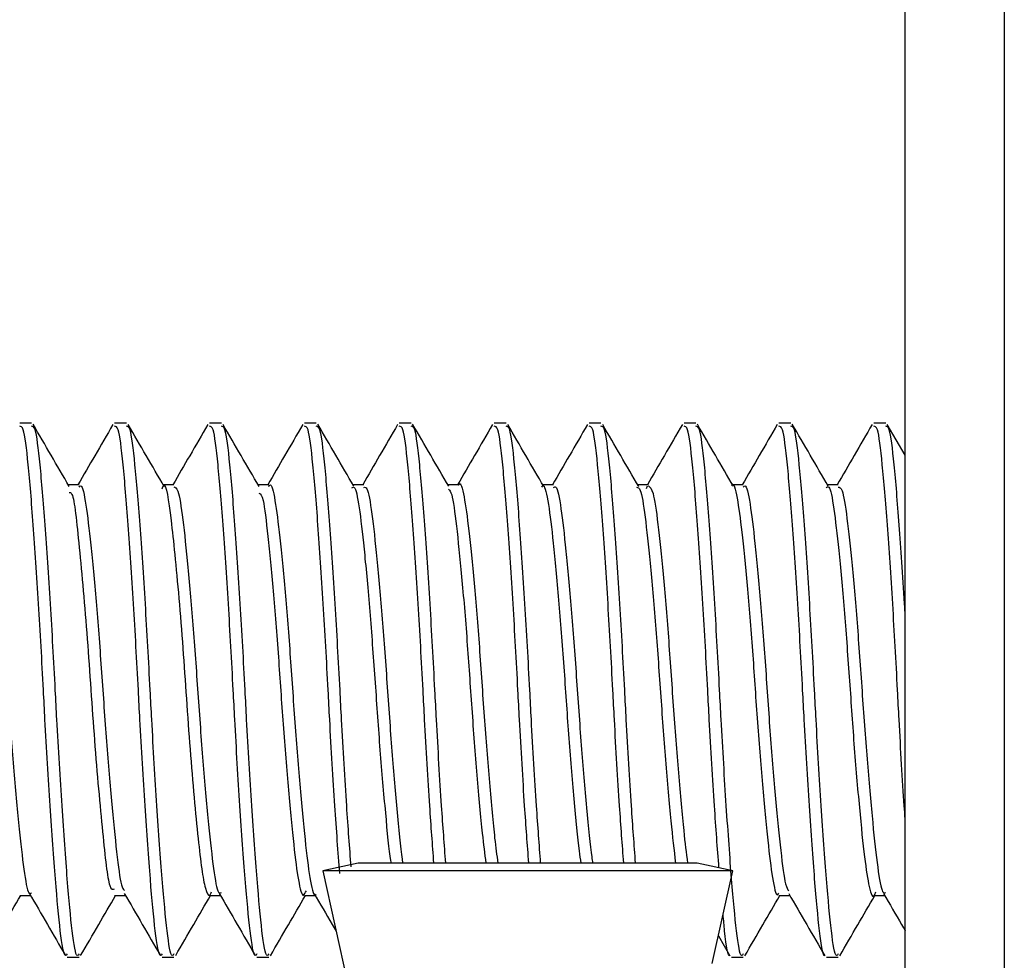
# Model space of a CAD drawing. Header units: inches. Extents: x 0.2 to 10.8, y 0.2 to 8.2.
# Tile 17 of 62: x 3.2108 to 3.2348, y 6.7637 to 6.7866. Entities that reach past the tile are written whole.
import ezdxf

# ---------------------------------------------------------------- set-up
doc = ezdxf.new("R2010")
doc.units = ezdxf.units.IN
doc.header["$MEASUREMENT"] = 0

msp = doc.modelspace()

# ---------------------------------------------------------------- linework, layer by layer
for p, q in [((3.232403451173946, 6.74923993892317), (3.232403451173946, 6.843406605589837)), ((3.234820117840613, 6.843406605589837), (3.234820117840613, 6.74923993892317)), ((3.211092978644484, 6.77679202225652), (3.210803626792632, 6.77679202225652)), ((3.213407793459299, 6.77679202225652), (3.213118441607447, 6.77679202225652)), ((3.215722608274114, 6.77679202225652), (3.215433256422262, 6.77679202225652)), ((3.218037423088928, 6.77679202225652), (3.217748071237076, 6.77679202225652)), ((3.220352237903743, 6.77679202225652), (3.220062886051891, 6.77679202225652)), ((3.222667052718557, 6.77679202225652), (3.222377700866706, 6.77679202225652)), ((3.224981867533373, 6.77679202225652), (3.224692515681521, 6.77679202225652)), ((3.227296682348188, 6.77679202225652), (3.227007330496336, 6.77679202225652)), ((3.229611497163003, 6.77679202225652), (3.22932214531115, 6.77679202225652)), ((3.231926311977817, 6.77679202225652), (3.231636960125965, 6.77679202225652)), ((3.232403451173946, 6.776004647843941), (3.231966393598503, 6.776757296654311)), ((3.21225038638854, 6.775288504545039), (3.211986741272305, 6.775288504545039)), ((3.214565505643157, 6.775288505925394), (3.214301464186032, 6.775288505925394)), ((3.216880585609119, 6.775288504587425), (3.216616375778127, 6.775288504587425)), ((3.219194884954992, 6.775288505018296), (3.21893103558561, 6.775288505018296)), ((3.221509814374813, 6.775288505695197), (3.221245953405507, 6.775288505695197)), ((3.223825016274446, 6.775288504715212), (3.223560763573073, 6.775288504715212)), ((3.22613949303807, 6.775288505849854), (3.225875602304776, 6.775288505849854)), ((3.226090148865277, 6.775192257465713), (3.226114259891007, 6.775259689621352)), ((3.228454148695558, 6.775288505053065), (3.228190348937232, 6.775288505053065)), ((3.230769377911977, 6.775288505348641), (3.230505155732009, 6.775288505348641)), ((3.219059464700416, 6.766064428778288), (3.218195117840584, 6.765874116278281)), ((3.22733077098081, 6.7660644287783), (3.219059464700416, 6.7660644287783)), ((3.228195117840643, 6.765874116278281), (3.22733077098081, 6.766064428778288)), ((3.218195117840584, 6.765874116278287), (3.219227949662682, 6.761183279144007)), ((3.228195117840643, 6.765874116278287), (3.218195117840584, 6.765874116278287)), ((3.227697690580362, 6.763614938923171), (3.228195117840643, 6.765874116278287)), ((3.210803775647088, 6.765274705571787), (3.211067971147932, 6.765274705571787)), ((3.213118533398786, 6.765274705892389), (3.21338277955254, 6.765274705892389)), ((3.215433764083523, 6.765274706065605), (3.215697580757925, 6.765274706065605)), ((3.217748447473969, 6.765274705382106), (3.218012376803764, 6.765274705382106)), ((3.229322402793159, 6.765274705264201), (3.229586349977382, 6.765274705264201)), ((3.231637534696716, 6.765274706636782), (3.231901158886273, 6.765274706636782)), ((3.227845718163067, 6.764287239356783), (3.22812564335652, 6.763805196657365)), ((3.211961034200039, 6.763771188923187), (3.212250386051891, 6.763771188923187)), ((3.214275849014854, 6.763771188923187), (3.214565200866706, 6.763771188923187)), ((3.216590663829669, 6.763771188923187), (3.216880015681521, 6.763771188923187)), ((3.228164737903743, 6.763771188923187), (3.228454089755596, 6.763771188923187)), ((3.230479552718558, 6.763771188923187), (3.23076890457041, 6.763771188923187))]:
    msp.add_line(p, q)
for points, knots in [([(3.211961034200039, 6.763851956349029), (3.211947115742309, 6.763829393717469), (3.211889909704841, 6.763736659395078), (3.211792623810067, 6.76433021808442), (3.211678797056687, 6.765578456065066), (3.211545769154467, 6.767407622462), (3.211445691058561, 6.769073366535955), (3.211358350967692, 6.770751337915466), (3.211265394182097, 6.77243925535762), (3.211133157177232, 6.77438645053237), (3.211010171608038, 6.775862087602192), (3.21090702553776, 6.77670804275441), (3.210833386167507, 6.776710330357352), (3.210803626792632, 6.776711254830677)], [0, 0, 0, 0, 0.03458646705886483, 0.1421533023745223, 0.2496808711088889, 0.3571864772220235, 0.4647501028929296, 0.499980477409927, 0.6044985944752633, 0.7119959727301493, 0.8195647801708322, 0.9270819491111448, 1, 1, 1, 1]), ([(3.212250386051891, 6.763851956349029), (3.21223646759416, 6.763829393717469), (3.212179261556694, 6.763736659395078), (3.212081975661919, 6.76433021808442), (3.211968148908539, 6.765578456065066), (3.211835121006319, 6.767407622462), (3.211735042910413, 6.769073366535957), (3.211647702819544, 6.770751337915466), (3.211554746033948, 6.77243925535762), (3.211422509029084, 6.77438645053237), (3.21129952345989, 6.775862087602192), (3.211196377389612, 6.77670804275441), (3.211122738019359, 6.776710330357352), (3.211092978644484, 6.776711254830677)], [0, 0, 0, 0, 0.03458646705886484, 0.1421533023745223, 0.2496808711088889, 0.3571864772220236, 0.4647501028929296, 0.4999804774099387, 0.6044985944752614, 0.7119959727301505, 0.8195647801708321, 0.9270819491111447, 1, 1, 1, 1]), ([(3.212010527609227, 6.775247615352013), (3.211863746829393, 6.775499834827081), (3.211569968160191, 6.776004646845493), (3.211276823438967, 6.776509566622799), (3.21113014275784, 6.776762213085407)], [0, 0, 0, 0, 0.4996304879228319, 1, 1, 1, 1]), ([(3.213076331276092, 6.776752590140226), (3.212929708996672, 6.776499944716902), (3.212646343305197, 6.776011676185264), (3.212362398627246, 6.775523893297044), (3.212225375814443, 6.775288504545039)], [0, 0, 0, 0, 0.5174313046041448, 1, 1, 1, 1]), ([(3.214275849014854, 6.763851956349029), (3.214261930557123, 6.763829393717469), (3.214204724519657, 6.763736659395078), (3.214107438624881, 6.76433021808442), (3.213993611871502, 6.765578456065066), (3.213860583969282, 6.767407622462), (3.213760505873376, 6.769073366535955), (3.213673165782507, 6.770751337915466), (3.213580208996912, 6.77243925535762), (3.213447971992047, 6.77438645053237), (3.213324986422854, 6.775862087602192), (3.213221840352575, 6.77670804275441), (3.213148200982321, 6.776710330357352), (3.213118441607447, 6.776711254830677)], [0, 0, 0, 0, 0.03458646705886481, 0.1421533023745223, 0.2496808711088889, 0.3571864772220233, 0.4647501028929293, 0.4999804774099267, 0.6044985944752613, 0.7119959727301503, 0.8195647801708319, 0.9270819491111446, 0.9999999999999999, 0.9999999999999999, 0.9999999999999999, 0.9999999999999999]), ([(3.214565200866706, 6.763851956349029), (3.214551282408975, 6.763829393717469), (3.214494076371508, 6.763736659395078), (3.214396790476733, 6.76433021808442), (3.214282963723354, 6.765578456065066), (3.214149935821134, 6.767407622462), (3.214049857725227, 6.769073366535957), (3.213962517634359, 6.770751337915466), (3.213869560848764, 6.77243925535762), (3.213737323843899, 6.77438645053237), (3.213614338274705, 6.775862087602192), (3.213511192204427, 6.77670804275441), (3.213437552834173, 6.776710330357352), (3.213407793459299, 6.776711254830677)], [0, 0, 0, 0, 0.03458646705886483, 0.1421533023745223, 0.2496808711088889, 0.3571864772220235, 0.4647501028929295, 0.4999804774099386, 0.6044985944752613, 0.7119959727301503, 0.8195647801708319, 0.9270819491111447, 1, 1, 1, 1]), ([(3.214330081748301, 6.775239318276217), (3.214183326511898, 6.775491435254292), (3.213889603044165, 6.775996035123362), (3.213596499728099, 6.776501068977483), (3.213449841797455, 6.776753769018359)], [0, 0, 0, 0, 0.4996374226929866, 1, 1, 1, 1]), ([(3.215391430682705, 6.776753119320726), (3.215244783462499, 6.776500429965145), (3.214961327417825, 6.776012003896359), (3.214677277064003, 6.775524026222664), (3.214540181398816, 6.775288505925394)], [0, 0, 0, 0, 0.5173543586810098, 1, 1, 1, 1]), ([(3.216590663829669, 6.763851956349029), (3.216576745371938, 6.763829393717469), (3.216519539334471, 6.763736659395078), (3.216422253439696, 6.76433021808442), (3.216308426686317, 6.765578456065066), (3.216175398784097, 6.767407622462), (3.216075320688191, 6.769073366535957), (3.215987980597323, 6.770751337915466), (3.215895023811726, 6.77243925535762), (3.215762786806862, 6.77438645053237), (3.215639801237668, 6.775862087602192), (3.215536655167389, 6.77670804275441), (3.215463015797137, 6.776710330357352), (3.215433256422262, 6.776711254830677)], [0, 0, 0, 0, 0.03458646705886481, 0.1421533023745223, 0.2496808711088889, 0.3571864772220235, 0.4647501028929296, 0.499980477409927, 0.6044985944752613, 0.7119959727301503, 0.8195647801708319, 0.9270819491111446, 0.9999999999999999, 0.9999999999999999, 0.9999999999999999, 0.9999999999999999]), ([(3.216880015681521, 6.763851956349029), (3.21686609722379, 6.763829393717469), (3.216808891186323, 6.763736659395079), (3.216711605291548, 6.76433021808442), (3.216597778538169, 6.765578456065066), (3.216464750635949, 6.767407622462), (3.216364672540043, 6.769073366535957), (3.216277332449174, 6.770751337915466), (3.216184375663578, 6.77243925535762), (3.216052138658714, 6.77438645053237), (3.21592915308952, 6.775862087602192), (3.215826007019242, 6.77670804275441), (3.215752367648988, 6.776710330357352), (3.215722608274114, 6.776711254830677)], [0, 0, 0, 0, 0.03458646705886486, 0.1421533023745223, 0.249680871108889, 0.3571864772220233, 0.4647501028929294, 0.4999804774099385, 0.6044985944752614, 0.7119959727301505, 0.8195647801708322, 0.9270819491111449, 1, 1, 1, 1]), ([(3.216642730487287, 6.775243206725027), (3.216496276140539, 6.775494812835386), (3.216203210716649, 6.775998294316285), (3.215910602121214, 6.776502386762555), (3.215764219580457, 6.776754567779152)], [0, 0, 0, 0, 0.499732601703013, 1, 1, 1, 1]), ([(3.217706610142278, 6.77675379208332), (3.217559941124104, 6.776501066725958), (3.217276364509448, 6.776012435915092), (3.216992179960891, 6.775524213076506), (3.216854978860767, 6.775288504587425)], [0, 0, 0, 0, 0.5172112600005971, 1, 1, 1, 1]), ([(3.218610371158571, 6.765808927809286), (3.21857061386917, 6.766335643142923), (3.218487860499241, 6.767431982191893), (3.218390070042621, 6.769075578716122), (3.218302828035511, 6.770750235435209), (3.218209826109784, 6.772439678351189), (3.218077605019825, 6.774386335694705), (3.217954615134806, 6.775862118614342), (3.217851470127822, 6.776708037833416), (3.217777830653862, 6.776710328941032), (3.217748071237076, 6.776711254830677)], [0, 0, 0, 0, 0.1339950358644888, 0.2789058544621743, 0.3263685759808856, 0.4671764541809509, 0.611998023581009, 0.7569158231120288, 0.9017640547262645, 1, 1, 1, 1]), ([(3.218888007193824, 6.765970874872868), (3.21885214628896, 6.766446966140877), (3.218773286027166, 6.767493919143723), (3.218679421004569, 6.769075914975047), (3.218592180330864, 6.770750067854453), (3.218499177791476, 6.772439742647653), (3.218366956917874, 6.774386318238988), (3.218243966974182, 6.775862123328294), (3.218140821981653, 6.776708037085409), (3.218067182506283, 6.776710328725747), (3.218037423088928, 6.776711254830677)], [0, 0, 0, 0, 0.1224630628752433, 0.2693035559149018, 0.3173983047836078, 0.4600812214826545, 0.6068312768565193, 0.7536788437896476, 0.900455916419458, 1, 1, 1, 1]), ([(3.218952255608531, 6.77525202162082), (3.218805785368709, 6.775503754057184), (3.218512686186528, 6.776007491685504), (3.218220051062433, 6.776511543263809), (3.218073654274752, 6.776763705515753)], [0, 0, 0, 0, 0.4997292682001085, 1, 1, 1, 1]), ([(3.220021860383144, 6.776754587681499), (3.219875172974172, 6.776501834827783), (3.219591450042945, 6.776012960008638), (3.219307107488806, 6.775524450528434), (3.219169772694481, 6.775288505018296)], [0, 0, 0, 0, 0.5170093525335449, 1, 1, 1, 1]), ([(3.220906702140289, 6.766064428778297), (3.220873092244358, 6.766511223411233), (3.220796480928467, 6.767529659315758), (3.220704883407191, 6.769076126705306), (3.220617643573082, 6.770749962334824), (3.220524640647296, 6.772439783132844), (3.220392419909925, 6.774386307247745), (3.22026942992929, 6.775862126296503), (3.220166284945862, 6.776708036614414), (3.220092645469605, 6.776710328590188), (3.220062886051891, 6.776711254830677)], [0, 0, 0, 0, 0.1156602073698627, 0.2636390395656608, 0.3121066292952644, 0.4558956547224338, 0.6037833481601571, 0.7517693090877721, 0.8996842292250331, 1, 1, 1, 1]), ([(3.22119605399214, 6.766064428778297), (3.221162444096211, 6.766511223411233), (3.221085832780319, 6.767529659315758), (3.220994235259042, 6.769076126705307), (3.220906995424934, 6.770749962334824), (3.220813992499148, 6.772439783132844), (3.220681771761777, 6.774386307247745), (3.220558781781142, 6.775862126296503), (3.220455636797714, 6.776708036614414), (3.220381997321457, 6.776710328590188), (3.220352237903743, 6.776711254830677)], [0, 0, 0, 0, 0.1156602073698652, 0.2636390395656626, 0.3121066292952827, 0.4558956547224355, 0.6037833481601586, 0.7517693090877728, 0.8996842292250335, 1, 1, 1, 1]), ([(3.221268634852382, 6.775249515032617), (3.221121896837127, 6.775501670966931), (3.220828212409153, 6.776006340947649), (3.220535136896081, 6.776511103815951), (3.220388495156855, 6.776763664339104)], [0, 0, 0, 0, 0.4996452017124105, 1, 1, 1, 1]), ([(3.222337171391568, 6.776755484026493), (3.222190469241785, 6.776502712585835), (3.221906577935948, 6.776013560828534), (3.22162205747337, 6.775524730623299), (3.22148456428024, 6.775288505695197)], [0, 0, 0, 0, 0.5167546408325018, 1, 1, 1, 1]), ([(3.223221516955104, 6.766064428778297), (3.223187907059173, 6.766511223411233), (3.223111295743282, 6.767529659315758), (3.223019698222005, 6.769076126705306), (3.222932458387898, 6.770749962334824), (3.222839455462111, 6.772439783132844), (3.22270723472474, 6.774386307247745), (3.222584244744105, 6.775862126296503), (3.222481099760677, 6.776708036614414), (3.22240746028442, 6.776710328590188), (3.222377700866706, 6.776711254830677)], [0, 0, 0, 0, 0.1156602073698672, 0.2636390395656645, 0.3121066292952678, 0.4558956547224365, 0.6037833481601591, 0.7517693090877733, 0.8996842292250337, 1, 1, 1, 1]), ([(3.223510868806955, 6.766064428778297), (3.223477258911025, 6.766511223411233), (3.223400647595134, 6.767529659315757), (3.223309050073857, 6.769076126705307), (3.223221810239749, 6.770749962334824), (3.223128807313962, 6.772439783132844), (3.222996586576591, 6.774386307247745), (3.222873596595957, 6.775862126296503), (3.222770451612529, 6.776708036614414), (3.222696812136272, 6.776710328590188), (3.222667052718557, 6.776711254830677)], [0, 0, 0, 0, 0.1156602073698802, 0.2636390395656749, 0.312106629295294, 0.4558956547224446, 0.603783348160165, 0.751769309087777, 0.8996842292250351, 1, 1, 1, 1]), ([(3.223588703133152, 6.775240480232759), (3.223441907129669, 6.775492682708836), (3.223148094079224, 6.775997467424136), (3.222854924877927, 6.776502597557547), (3.222708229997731, 6.776755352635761)], [0, 0, 0, 0, 0.4996238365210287, 1, 1, 1, 1]), ([(3.22465253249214, 6.776756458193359), (3.224505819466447, 6.776503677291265), (3.224221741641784, 6.776014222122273), (3.223937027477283, 6.775525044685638), (3.223799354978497, 6.775288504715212)], [0, 0, 0, 0, 0.5164536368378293, 1, 1, 1, 1]), ([(3.225536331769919, 6.766064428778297), (3.225502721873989, 6.766511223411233), (3.225426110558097, 6.767529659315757), (3.225334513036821, 6.769076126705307), (3.225247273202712, 6.770749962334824), (3.225154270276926, 6.772439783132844), (3.225022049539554, 6.774386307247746), (3.22489905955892, 6.775862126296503), (3.224795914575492, 6.776708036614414), (3.224722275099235, 6.776710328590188), (3.224692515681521, 6.776711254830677)], [0, 0, 0, 0, 0.1156602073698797, 0.2636390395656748, 0.3121066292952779, 0.4558956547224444, 0.603783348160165, 0.751769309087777, 0.8996842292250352, 1, 1, 1, 1]), ([(3.225825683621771, 6.766064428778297), (3.22579207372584, 6.766511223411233), (3.225715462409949, 6.767529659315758), (3.225623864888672, 6.769076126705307), (3.225536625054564, 6.770749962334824), (3.225443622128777, 6.772439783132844), (3.225311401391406, 6.774386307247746), (3.225188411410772, 6.775862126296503), (3.225085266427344, 6.776708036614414), (3.225011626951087, 6.776710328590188), (3.224981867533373, 6.776711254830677)], [0, 0, 0, 0, 0.1156602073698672, 0.2636390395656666, 0.3121066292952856, 0.4558956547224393, 0.6037833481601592, 0.7517693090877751, 0.8996842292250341, 1, 1, 1, 1]), ([(3.225902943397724, 6.775241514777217), (3.225756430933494, 6.77549320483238), (3.225463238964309, 6.775996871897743), (3.225170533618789, 6.7765011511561), (3.225024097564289, 6.776753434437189)], [0, 0, 0, 0, 0.4997151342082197, 1, 1, 1, 1]), ([(3.226967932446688, 6.776757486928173), (3.226821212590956, 6.776504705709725), (3.226536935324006, 6.776014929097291), (3.226252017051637, 6.775525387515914), (3.226114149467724, 6.775288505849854)], [0, 0, 0, 0, 0.5161153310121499, 1, 1, 1, 1]), ([(3.227859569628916, 6.765947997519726), (3.227823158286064, 6.766431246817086), (3.227743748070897, 6.767485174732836), (3.227649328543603, 6.769075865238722), (3.227562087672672, 6.770750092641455), (3.227469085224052, 6.772439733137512), (3.227336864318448, 6.774386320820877), (3.227213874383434, 6.77586212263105), (3.227110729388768, 6.776708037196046), (3.227037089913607, 6.77671032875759), (3.227007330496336, 6.776711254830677)], [0, 0, 0, 0, 0.1241107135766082, 0.2706755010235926, 0.3186799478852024, 0.4610949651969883, 0.6075694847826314, 0.754141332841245, 0.9006428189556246, 1, 1, 1, 1]), ([(3.228454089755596, 6.763851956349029), (3.228440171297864, 6.76382939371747), (3.228382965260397, 6.763736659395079), (3.228285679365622, 6.76433021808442), (3.228171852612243, 6.765578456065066), (3.228038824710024, 6.767407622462), (3.227938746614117, 6.769073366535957), (3.227851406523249, 6.770751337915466), (3.227758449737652, 6.77243925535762), (3.227626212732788, 6.77438645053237), (3.227503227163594, 6.775862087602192), (3.227400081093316, 6.77670804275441), (3.227326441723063, 6.776710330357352), (3.227296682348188, 6.776711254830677)], [0, 0, 0, 0, 0.03458646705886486, 0.142153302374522, 0.2496808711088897, 0.3571864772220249, 0.4647501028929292, 0.4999804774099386, 0.6044985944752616, 0.7119959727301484, 0.8195647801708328, 0.9270819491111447, 0.9999999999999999, 0.9999999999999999, 0.9999999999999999, 0.9999999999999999]), ([(3.228212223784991, 6.775250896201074), (3.228065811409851, 6.775502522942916), (3.227772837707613, 6.776006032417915), (3.227480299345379, 6.776509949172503), (3.22733395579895, 6.776762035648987)], [0, 0, 0, 0, 0.4997457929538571, 1, 1, 1, 1]), ([(3.229283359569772, 6.776758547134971), (3.229136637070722, 6.77650577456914), (3.228852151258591, 6.776015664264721), (3.22856702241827, 6.775525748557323), (3.228428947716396, 6.775288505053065)], [0, 0, 0, 0, 0.5157462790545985, 1, 1, 1, 1]), ([(3.230441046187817, 6.763812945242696), (3.230439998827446, 6.763811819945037), (3.230395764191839, 6.763764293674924), (3.230311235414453, 6.764352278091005), (3.230197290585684, 6.765572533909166), (3.230064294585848, 6.767409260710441), (3.229964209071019, 6.769073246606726), (3.229876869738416, 6.770751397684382), (3.229783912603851, 6.772439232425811), (3.229651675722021, 6.774386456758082), (3.229528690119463, 6.775862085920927), (3.229425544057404, 6.776708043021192), (3.22935190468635, 6.776710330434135), (3.22932214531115, 6.776711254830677)], [0, 0, 0, 0, 0.002694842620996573, 0.113815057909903, 0.2248947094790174, 0.3359516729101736, 0.4470685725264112, 0.4834627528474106, 0.5914335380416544, 0.7024820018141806, 0.8136042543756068, 0.9246731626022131, 1, 1, 1, 1]), ([(3.23076890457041, 6.763851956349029), (3.230754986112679, 6.76382939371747), (3.230697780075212, 6.763736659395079), (3.230600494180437, 6.76433021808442), (3.230486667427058, 6.765578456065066), (3.230353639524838, 6.767407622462), (3.230253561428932, 6.769073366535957), (3.230166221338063, 6.770751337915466), (3.230073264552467, 6.772439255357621), (3.229941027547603, 6.77438645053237), (3.229818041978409, 6.775862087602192), (3.229714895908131, 6.77670804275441), (3.229641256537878, 6.776710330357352), (3.229611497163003, 6.776711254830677)], [0, 0, 0, 0, 0.03458646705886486, 0.1421533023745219, 0.2496808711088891, 0.357186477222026, 0.4647501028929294, 0.4999804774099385, 0.6044985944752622, 0.7119959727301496, 0.8195647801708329, 0.9270819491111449, 1, 1, 1, 1]), ([(3.230526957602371, 6.775251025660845), (3.230380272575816, 6.775503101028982), (3.230086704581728, 6.776007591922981), (3.229793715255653, 6.776512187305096), (3.229647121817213, 6.776764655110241)], [0, 0, 0, 0, 0.4996628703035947, 1, 1, 1, 1]), ([(3.23159879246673, 6.776759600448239), (3.231452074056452, 6.776506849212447), (3.231167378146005, 6.776016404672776), (3.230882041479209, 6.775526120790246), (3.230743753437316, 6.775288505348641)], [0, 0, 0, 0, 0.5153513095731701, 1, 1, 1, 1]), ([(3.232403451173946, 6.767133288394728), (3.232395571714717, 6.76724064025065), (3.23234465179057, 6.767934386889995), (3.23227894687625, 6.769080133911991), (3.232191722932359, 6.770747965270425), (3.232098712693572, 6.772440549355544), (3.231966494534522, 6.774386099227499), (3.231843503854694, 6.7758621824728), (3.231740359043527, 6.776708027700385), (3.231666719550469, 6.776710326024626), (3.231636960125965, 6.776711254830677)], [0, 0, 0, 0, 0.02972319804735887, 0.1920820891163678, 0.2452595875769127, 0.4030215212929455, 0.5652804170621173, 0.7276471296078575, 0.8899358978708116, 1, 1, 1, 1]), ([(3.232403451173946, 6.772092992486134), (3.232398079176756, 6.77218945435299), (3.232352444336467, 6.77300889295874), (3.232255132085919, 6.774377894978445), (3.232133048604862, 6.775864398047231), (3.232029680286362, 6.77670767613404), (3.231956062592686, 6.776710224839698), (3.231926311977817, 6.776711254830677)], [0, 0, 0, 0, 0.03499536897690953, 0.2972838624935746, 0.5597466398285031, 0.8220834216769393, 1, 1, 1, 1]), ([(3.209884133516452, 6.775181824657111), (3.209897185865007, 6.775222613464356), (3.20995245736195, 6.775395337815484), (3.21005589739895, 6.775122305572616), (3.21016774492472, 6.774367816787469), (3.210295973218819, 6.773110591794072), (3.210429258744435, 6.771544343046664), (3.210542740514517, 6.769829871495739), (3.210668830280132, 6.768171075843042), (3.210802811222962, 6.766741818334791), (3.210917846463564, 6.765748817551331), (3.211016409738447, 6.765262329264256), (3.211076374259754, 6.765324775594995), (3.211092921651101, 6.765342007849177)], [0, 0, 0, 0, 0.03190895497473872, 0.1351217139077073, 0.238358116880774, 0.3415074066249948, 0.4447073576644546, 0.5479507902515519, 0.6511014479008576, 0.7542869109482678, 0.8575353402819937, 0.9606864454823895, 1, 1, 1, 1]), ([(3.212250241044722, 6.775225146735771), (3.212264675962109, 6.77524294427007), (3.212322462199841, 6.77531419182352), (3.212420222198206, 6.774853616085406), (3.212534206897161, 6.773888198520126), (3.212667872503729, 6.772476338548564), (3.212795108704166, 6.77082534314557), (3.212907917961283, 6.769110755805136), (3.213040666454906, 6.767524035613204), (3.213170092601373, 6.766275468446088), (3.2132643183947, 6.765514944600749), (3.213331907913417, 6.765424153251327), (3.21335594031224, 6.765391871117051)], [0, 0, 0, 0, 0.03749311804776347, 0.1500934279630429, 0.2626228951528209, 0.3751148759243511, 0.4877098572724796, 0.6002556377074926, 0.7127474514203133, 0.8253350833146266, 0.9378954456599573, 1, 1, 1, 1]), ([(3.21427737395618, 6.775189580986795), (3.214289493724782, 6.775220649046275), (3.214364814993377, 6.775413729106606), (3.214464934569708, 6.774701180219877), (3.214586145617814, 6.77361874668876), (3.214685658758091, 6.772538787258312), (3.214783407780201, 6.771330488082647), (3.214868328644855, 6.770066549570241), (3.214958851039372, 6.768813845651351), (3.215057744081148, 6.76763753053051), (3.215156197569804, 6.766638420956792), (3.215243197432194, 6.765877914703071), (3.215331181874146, 6.765405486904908), (3.215415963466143, 6.765215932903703), (3.215467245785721, 6.765323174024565), (3.21548583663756, 6.765362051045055)], [0, 0, 0, 0, 0.02914011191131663, 0.181098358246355, 0.2580972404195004, 0.3370598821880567, 0.4153971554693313, 0.4907775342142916, 0.567319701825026, 0.646162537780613, 0.7247399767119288, 0.8005417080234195, 0.8765862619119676, 0.9552600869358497, 1, 1, 1, 1]), ([(3.214565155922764, 6.775235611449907), (3.214598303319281, 6.775225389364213), (3.21467544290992, 6.775201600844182), (3.214780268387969, 6.774501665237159), (3.214905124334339, 6.773330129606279), (3.215039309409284, 6.771795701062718), (3.215155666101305, 6.770092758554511), (3.21527805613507, 6.768412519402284), (3.215412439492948, 6.766937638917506), (3.215531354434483, 6.765868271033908), (3.215632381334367, 6.765300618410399), (3.215699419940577, 6.765334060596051), (3.215722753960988, 6.765345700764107)], [0, 0, 0, 0, 0.08117174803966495, 0.1889003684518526, 0.2965293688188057, 0.4041845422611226, 0.5119171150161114, 0.6195451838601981, 0.7271825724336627, 0.8349169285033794, 0.9425397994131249, 1, 1, 1, 1]), ([(3.216880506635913, 6.775247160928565), (3.216888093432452, 6.775260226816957), (3.216938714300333, 6.775347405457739), (3.217032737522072, 6.774954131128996), (3.217144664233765, 6.774071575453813), (3.217277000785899, 6.772709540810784), (3.217407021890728, 6.771086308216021), (3.217518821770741, 6.769365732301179), (3.217649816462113, 6.767755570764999), (3.217781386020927, 6.766415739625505), (3.217892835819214, 6.765570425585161), (3.217985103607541, 6.765202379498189), (3.218032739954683, 6.765293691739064), (3.218037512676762, 6.765302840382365)], [0, 0, 0, 0, 0.01898934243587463, 0.1267013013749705, 0.2343784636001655, 0.3419952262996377, 0.4496990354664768, 0.5573891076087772, 0.6650054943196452, 0.7726992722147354, 0.8804003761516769, 0.9880172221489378, 1, 1, 1, 1]), ([(3.218905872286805, 6.775214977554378), (3.218930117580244, 6.77522654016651), (3.218997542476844, 6.775258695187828), (3.219098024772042, 6.774686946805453), (3.219216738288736, 6.773621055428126), (3.219351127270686, 6.772144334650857), (3.219473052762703, 6.7704710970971), (3.2195890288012, 6.768762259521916), (3.219723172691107, 6.767272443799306), (3.219810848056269, 6.766332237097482), (3.21985405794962, 6.766085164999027), (3.219857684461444, 6.766064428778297)], [0, 0, 0, 0, 0.07265809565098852, 0.202058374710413, 0.331364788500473, 0.4649266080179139, 0.5950892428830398, 0.7236846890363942, 0.8571579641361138, 0.9880115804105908, 1, 1, 1, 1]), ([(3.219194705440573, 6.775220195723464), (3.219221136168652, 6.775227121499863), (3.219291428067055, 6.775245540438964), (3.219393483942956, 6.774639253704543), (3.219514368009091, 6.773538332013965), (3.21964874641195, 6.772043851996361), (3.219769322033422, 6.770359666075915), (3.219887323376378, 6.768648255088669), (3.220021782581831, 6.767185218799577), (3.220103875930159, 6.766286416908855), (3.220144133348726, 6.766065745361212), (3.220144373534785, 6.766064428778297)], [0, 0, 0, 0, 0.0792417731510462, 0.2107416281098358, 0.3421094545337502, 0.473477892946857, 0.6049783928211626, 0.736351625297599, 0.8677120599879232, 0.9992107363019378, 1, 1, 1, 1]), ([(3.221266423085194, 6.77518077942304), (3.221291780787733, 6.775150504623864), (3.221359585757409, 6.775069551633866), (3.221454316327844, 6.774325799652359), (3.221582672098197, 6.77309710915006), (3.221715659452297, 6.771520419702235), (3.221828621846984, 6.769811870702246), (3.221954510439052, 6.768167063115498), (3.222077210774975, 6.766825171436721), (3.222145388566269, 6.766288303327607), (3.222173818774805, 6.766064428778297)], [0, 0, 0, 0, 0.0796449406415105, 0.2129657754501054, 0.3507625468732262, 0.4899845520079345, 0.6236033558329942, 0.7608013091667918, 0.9002539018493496, 0.9999999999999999, 0.9999999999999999, 0.9999999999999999, 0.9999999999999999]), ([(3.221509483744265, 6.775280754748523), (3.221510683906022, 6.775283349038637), (3.221554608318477, 6.775378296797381), (3.221644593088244, 6.775040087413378), (3.221755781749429, 6.774245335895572), (3.221886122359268, 6.772935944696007), (3.222018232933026, 6.771345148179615), (3.222130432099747, 6.769622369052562), (3.222258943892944, 6.767996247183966), (3.222376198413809, 6.766728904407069), (3.222439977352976, 6.766251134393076), (3.222464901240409, 6.766064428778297)], [0, 0, 0, 0, 0.003663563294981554, 0.1340818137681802, 0.2644983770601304, 0.3948177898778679, 0.5252225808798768, 0.6556511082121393, 0.7859717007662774, 0.9163608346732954, 1, 1, 1, 1]), ([(3.223535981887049, 6.775225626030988), (3.223549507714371, 6.775243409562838), (3.223606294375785, 6.775318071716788), (3.223702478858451, 6.774866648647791), (3.223815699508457, 6.773919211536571), (3.223949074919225, 6.772517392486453), (3.224076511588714, 6.770875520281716), (3.224188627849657, 6.769159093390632), (3.224320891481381, 6.767596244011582), (3.224424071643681, 6.766504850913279), (3.224477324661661, 6.766156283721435), (3.224491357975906, 6.766064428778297)], [0, 0, 0, 0, 0.04077625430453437, 0.1711945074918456, 0.2985026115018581, 0.4311026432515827, 0.5621131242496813, 0.689088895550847, 0.8214116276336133, 0.9529381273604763, 1, 1, 1, 1]), ([(3.223824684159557, 6.775217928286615), (3.223844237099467, 6.775233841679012), (3.223907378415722, 6.775285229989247), (3.224007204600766, 6.774764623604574), (3.224123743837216, 6.773738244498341), (3.224257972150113, 6.772288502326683), (3.224382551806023, 6.770622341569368), (3.224497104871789, 6.76890300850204), (3.224630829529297, 6.767384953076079), (3.22472400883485, 6.766392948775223), (3.224771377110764, 6.766111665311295), (3.22477933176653, 6.766064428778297)], [0, 0, 0, 0, 0.05866327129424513, 0.1894383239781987, 0.3201007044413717, 0.4507419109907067, 0.5815137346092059, 0.7121972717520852, 0.8428418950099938, 0.9736081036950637, 1, 1, 1, 1]), ([(3.225850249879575, 6.775225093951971), (3.225881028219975, 6.775222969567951), (3.225954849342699, 6.775217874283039), (3.226057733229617, 6.774561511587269), (3.226180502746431, 6.773427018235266), (3.226314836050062, 6.771910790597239), (3.226432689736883, 6.770217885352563), (3.226552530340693, 6.768540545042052), (3.226684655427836, 6.767046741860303), (3.226762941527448, 6.766382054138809), (3.22680035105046, 6.766064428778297)], [0, 0, 0, 0, 0.09194679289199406, 0.2205322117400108, 0.3510762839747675, 0.484795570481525, 0.6140450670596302, 0.7438465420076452, 0.8775954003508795, 1, 1, 1, 1]), ([(3.226139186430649, 6.775257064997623), (3.226177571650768, 6.775227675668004), (3.226259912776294, 6.77516463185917), (3.226367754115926, 6.774385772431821), (3.226495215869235, 6.773161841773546), (3.226628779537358, 6.771598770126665), (3.226742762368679, 6.769884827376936), (3.226868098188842, 6.768230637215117), (3.226992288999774, 6.766864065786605), (3.2270619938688, 6.766307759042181), (3.227092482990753, 6.766064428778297)], [0, 0, 0, 0, 0.1141876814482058, 0.2449469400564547, 0.3755931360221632, 0.5062968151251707, 0.6370640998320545, 0.7677118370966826, 0.8983964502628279, 1, 1, 1, 1]), ([(3.228165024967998, 6.77526840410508), (3.228168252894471, 6.775275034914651), (3.228214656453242, 6.775370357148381), (3.228305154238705, 6.77501424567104), (3.228416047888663, 6.774196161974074), (3.228546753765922, 6.772876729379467), (3.228678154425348, 6.77127698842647), (3.228789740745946, 6.769564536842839), (3.228918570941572, 6.767933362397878), (3.229051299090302, 6.766556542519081), (3.229163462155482, 6.765647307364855), (3.229258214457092, 6.765228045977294), (3.229311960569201, 6.765311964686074), (3.2293224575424, 6.765328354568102)], [0, 0, 0, 0, 0.008118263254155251, 0.1167053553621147, 0.2212747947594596, 0.3300106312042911, 0.4389397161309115, 0.5435495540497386, 0.6519051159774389, 0.7611101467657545, 0.8658975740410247, 0.9738089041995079, 1, 1, 1, 1]), ([(3.228454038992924, 6.77522867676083), (3.22846700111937, 6.775246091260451), (3.228523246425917, 6.775321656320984), (3.228620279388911, 6.774876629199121), (3.228733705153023, 6.77392868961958), (3.228867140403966, 6.772527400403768), (3.228995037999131, 6.770881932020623), (3.229107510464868, 6.769166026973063), (3.229239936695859, 6.767572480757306), (3.229369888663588, 6.766309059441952), (3.229466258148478, 6.76552346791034), (3.229536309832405, 6.76542202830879), (3.22956283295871, 6.765383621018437)], [0, 0, 0, 0, 0.03362875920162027, 0.1459220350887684, 0.2581520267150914, 0.3703389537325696, 0.4826262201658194, 0.5948719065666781, 0.7070583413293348, 0.8193375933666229, 0.9315971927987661, 1, 1, 1, 1]), ([(3.230480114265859, 6.775215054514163), (3.230500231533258, 6.775231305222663), (3.230563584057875, 6.775282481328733), (3.230662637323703, 6.774759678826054), (3.230778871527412, 6.773737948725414), (3.230913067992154, 6.77228970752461), (3.23103728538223, 6.770624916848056), (3.231151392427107, 6.768920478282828), (3.23128499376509, 6.767368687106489), (3.231411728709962, 6.766138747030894), (3.231523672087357, 6.765419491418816), (3.231623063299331, 6.76516130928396), (3.231674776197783, 6.76533053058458), (3.231683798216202, 6.765360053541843)], [0, 0, 0, 0, 0.04783496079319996, 0.1506400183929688, 0.2523339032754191, 0.357835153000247, 0.4611930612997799, 0.5624387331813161, 0.6678118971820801, 0.7716645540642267, 0.8725923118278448, 0.977771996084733, 1, 1, 1, 1]), ([(3.230769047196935, 6.775230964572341), (3.230800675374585, 6.775225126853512), (3.230876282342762, 6.775211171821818), (3.230980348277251, 6.774532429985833), (3.231104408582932, 6.773375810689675), (3.231238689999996, 6.771849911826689), (3.231355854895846, 6.770149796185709), (3.231477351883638, 6.768465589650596), (3.231611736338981, 6.766981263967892), (3.231731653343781, 6.765895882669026), (3.231833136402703, 6.765309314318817), (3.231901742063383, 6.765335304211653), (3.231926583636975, 6.765344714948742)], [0, 0, 0, 0, 0.07748188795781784, 0.1852199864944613, 0.292856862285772, 0.4005139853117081, 0.5082552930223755, 0.6158900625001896, 0.7235288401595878, 0.8312711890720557, 0.9389046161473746, 1, 1, 1, 1]), ([(3.212009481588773, 6.775097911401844), (3.212032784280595, 6.775100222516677), (3.212120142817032, 6.775108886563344), (3.212249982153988, 6.77382448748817), (3.212456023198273, 6.771620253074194), (3.212622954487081, 6.768962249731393), (3.212828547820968, 6.766731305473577), (3.212974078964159, 6.765378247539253), (3.213078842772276, 6.76541726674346), (3.213119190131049, 6.765432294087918)], [0, 0, 0, 0, 0.06001351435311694, 0.2249822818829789, 0.3958777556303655, 0.5607959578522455, 0.7316868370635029, 0.8966653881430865, 1, 1, 1, 1]), ([(3.216640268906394, 6.775082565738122), (3.216674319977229, 6.775056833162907), (3.216751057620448, 6.774998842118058), (3.216852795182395, 6.774060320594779), (3.216985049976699, 6.772749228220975), (3.217115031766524, 6.771120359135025), (3.217226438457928, 6.769410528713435), (3.217356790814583, 6.767793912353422), (3.217488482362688, 6.766454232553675), (3.217599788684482, 6.765575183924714), (3.217707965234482, 6.765189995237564), (3.217773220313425, 6.765336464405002), (3.217795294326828, 6.765386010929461)], [0, 0, 0, 0, 0.08378792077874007, 0.188824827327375, 0.2982472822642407, 0.4072818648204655, 0.5122376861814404, 0.6213362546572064, 0.7307063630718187, 0.8357189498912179, 0.9444282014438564, 1, 1, 1, 1]), ([(3.211038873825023, 6.76532471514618), (3.211185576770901, 6.765072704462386), (3.211479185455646, 6.764568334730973), (3.211772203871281, 6.76406344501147), (3.211918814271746, 6.76381082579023)], [0, 0, 0, 0, 0.4996546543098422, 1, 1, 1, 1]), ([(3.21335376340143, 6.765324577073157), (3.213500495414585, 6.765072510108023), (3.213794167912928, 6.764568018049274), (3.214087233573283, 6.764063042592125), (3.214233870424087, 6.763810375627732)], [0, 0, 0, 0, 0.4996450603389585, 1, 1, 1, 1]), ([(3.215668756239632, 6.765324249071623), (3.215815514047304, 6.765072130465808), (3.216109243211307, 6.764567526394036), (3.216402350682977, 6.764062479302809), (3.216549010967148, 6.763809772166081)], [0, 0, 0, 0, 0.4996364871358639, 1, 1, 1, 1]), ([(3.21798384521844, 6.765323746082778), (3.218130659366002, 6.765071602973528), (3.218309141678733, 6.764765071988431), (3.218487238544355, 6.764458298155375), (3.218518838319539, 6.764403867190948)], [0, 0, 0, 0, 0.822569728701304, 1, 1, 1, 1]), ([(3.229560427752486, 6.765319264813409), (3.229707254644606, 6.765066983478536), (3.230001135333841, 6.76456203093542), (3.230294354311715, 6.76405689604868), (3.230441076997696, 6.763804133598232)], [0, 0, 0, 0, 0.4996139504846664, 1, 1, 1, 1]), ([(3.231875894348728, 6.765318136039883), (3.232022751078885, 6.765065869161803), (3.232198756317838, 6.76476353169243), (3.232374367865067, 6.764461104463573), (3.232403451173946, 6.764411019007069)], [0, 0, 0, 0, 0.8343884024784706, 1, 1, 1, 1]), ([(3.209971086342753, 6.763798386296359), (3.210117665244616, 6.764050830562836), (3.210403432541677, 6.764542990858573), (3.210689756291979, 6.765035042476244), (3.210829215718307, 6.765274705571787)], [0, 0, 0, 0, 0.5129309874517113, 1, 1, 1, 1]), ([(3.212290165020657, 6.763805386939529), (3.212436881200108, 6.764058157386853), (3.212721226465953, 6.764548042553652), (3.213006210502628, 6.765037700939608), (3.213144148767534, 6.765274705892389)], [0, 0, 0, 0, 0.5159789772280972, 1, 1, 1, 1]), ([(3.214607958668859, 6.763810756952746), (3.214754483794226, 6.764063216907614), (3.21503786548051, 6.764551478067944), (3.215321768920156, 6.765039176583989), (3.215458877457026, 6.765274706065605)], [0, 0, 0, 0, 0.5170592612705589, 1, 1, 1, 1]), ([(3.216919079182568, 6.763804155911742), (3.217065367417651, 6.764056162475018), (3.21735006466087, 6.764546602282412), (3.217635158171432, 6.76503652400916), (3.217773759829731, 6.765274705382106)], [0, 0, 0, 0, 0.5138379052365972, 1, 1, 1, 1]), ([(3.228489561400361, 6.763798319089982), (3.228636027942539, 6.7640505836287), (3.228921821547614, 6.764542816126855), (3.229208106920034, 6.765034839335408), (3.229347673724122, 6.765274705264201)], [0, 0, 0, 0, 0.5124906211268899, 1, 1, 1, 1]), ([(3.230806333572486, 6.763801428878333), (3.230953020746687, 6.764054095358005), (3.231238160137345, 6.764545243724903), (3.231523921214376, 6.765036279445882), (3.231662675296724, 6.765274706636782)], [0, 0, 0, 0, 0.5144402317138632, 1, 1, 1, 1]), ([(3.228125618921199, 6.763812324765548), (3.22812477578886, 6.763811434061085), (3.228080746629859, 6.763764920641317), (3.228025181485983, 6.764097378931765), (3.227973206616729, 6.764671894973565), (3.227960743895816, 6.764809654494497)], [0, 0, 0, 0, 0.01462484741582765, 0.7637232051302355, 1, 1, 1, 1])]:
    msp.add_open_spline(points, degree=3, knots=knots)

doc.saveas('drawing.dxf')
